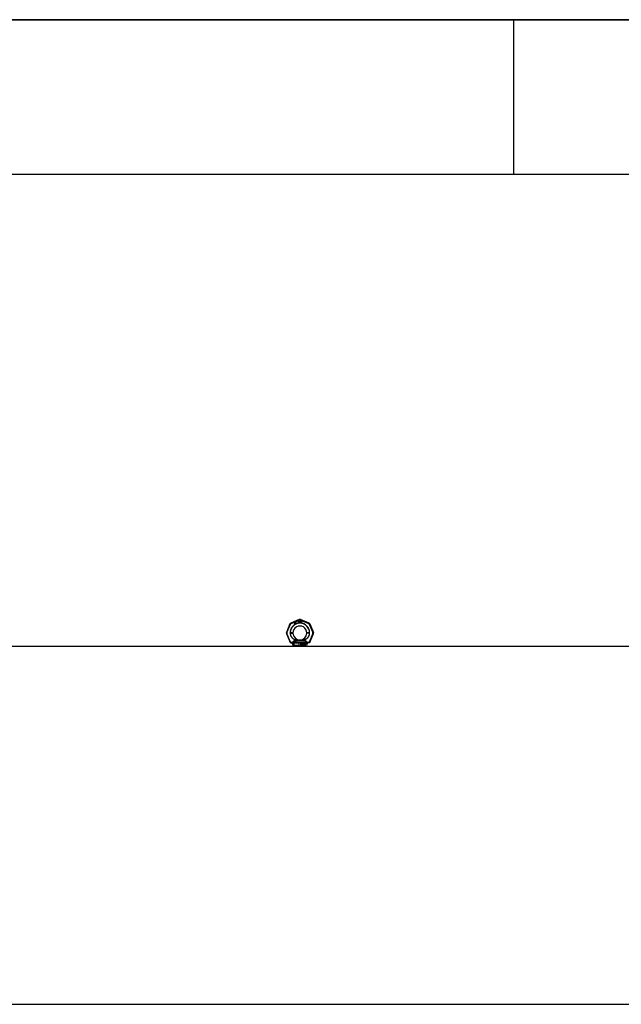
# Model space of a CAD drawing. Header units: millimetres. Extents: x 0 to 297, y 0 to 210.
# Tile 24 of 38: x 117 to 155, y 146 to 210. Entities that reach past the tile are written whole.
import ezdxf

# ---------------------------------------------------------------- set-up
doc = ezdxf.new("R2010")
doc.units = ezdxf.units.MM
doc.header["$LTSCALE"] = 16.335
doc.layers.get('0').update_dxf_attribs({"linetype": 'CONTINUOUS'})
doc.layers.add('001-M31079-X02', color=7, linetype='CONTINUOUS')

# ---------------------------------------------------------------- blocks, each defined once
blk = doc.blocks.new('MARGEA4_BL0', base_point=(148.514, 105.014))
at = {"color": 7, "linetype": 'Continuous'}
for p, q in [((297.014, 210.014), (0.014, 210.014)), ((148.514, 210.014), (148.514, 200.014)), ((287.014, 200.014), (10.014, 200.014))]:
    blk.add_line(p, q, dxfattribs=at)

msp = doc.modelspace()

# ---------------------------------------------------------------- linework, layer by layer
at = {"color": 7, "linetype": 'Continuous'}
for p, q in [((0, 210), (297, 210)), ((59.13, 169.512), (197.815, 169.512)), ((50.844, 146.372), (197.815, 146.372))]:
    msp.add_line(p, q, dxfattribs=at)
at = {"layer": '001-M31079-X02', "color": 9, "linetype": 'Continuous'}
for p, q in [((134.682, 171.243), (134.131, 171.015)), ((134.146, 170.98), (134.697, 171.208)), ((134.743, 171.208), (135.294, 170.98)), ((135.31, 171.015), (134.759, 171.243)), ((134.077, 170.961), (133.849, 170.41)), ((133.885, 170.396), (134.114, 170.947)), ((135.327, 170.947), (135.555, 170.396)), ((135.364, 170.961), (135.592, 170.41)), ((133.849, 170.333), (134.083, 169.768)), ((134.119, 169.785), (133.885, 170.35)), ((134.09, 170.371), (134.09, 170.375)), ((135.555, 170.35), (135.321, 169.785)), ((135.35, 170.378), (135.35, 170.373)), ((135.358, 169.768), (135.592, 170.333)), ((134.119, 169.785), (134.119, 169.744)), ((134.133, 169.785), (134.119, 169.785)), ((134.133, 169.744), (134.119, 169.744)), ((134.133, 169.785), (134.133, 169.744)), ((134.272, 169.624), (134.22, 169.624)), ((134.264, 169.742), (134.264, 169.729)), ((135.15, 169.743), (134.29, 169.743)), ((134.398, 169.842), (134.395, 169.87)), ((134.398, 169.842), (134.395, 169.87)), ((135.042, 169.842), (134.398, 169.842)), ((134.59, 169.89), (134.592, 169.862)), ((134.59, 169.89), (134.592, 169.862)), ((134.849, 169.862), (134.851, 169.89)), ((134.851, 169.89), (134.849, 169.862)), ((135.046, 169.87), (135.042, 169.842)), ((135.042, 169.842), (135.046, 169.87)), ((135.22, 169.624), (135.168, 169.624)), ((135.176, 169.729), (135.176, 169.742)), ((135.308, 169.785), (135.308, 169.744)), ((135.321, 169.785), (135.308, 169.785)), ((135.321, 169.744), (135.308, 169.744)), ((135.321, 169.785), (135.321, 169.744))]:
    msp.add_line(p, q, dxfattribs=at)
at = {"layer": '001-M31079-X02', "color": 7, "linetype": 'Continuous'}
for p, q in [((134.377, 171.041), (134.371, 170.971)), ((134.371, 170.971), (134.377, 170.96)), ((134.385, 171.046), (134.377, 171.041)), ((134.377, 170.96), (134.412, 170.98)), ((134.381, 170.977), (134.385, 171.026)), ((134.405, 170.991), (134.381, 170.977)), ((134.414, 170.996), (134.385, 171.046)), ((134.385, 171.026), (134.405, 170.991)), ((134.412, 170.98), (134.426, 170.956)), ((134.429, 171.005), (134.414, 170.996)), ((134.435, 170.994), (134.42, 170.985)), ((134.435, 170.96), (134.42, 170.985)), ((134.426, 170.956), (134.435, 170.956)), ((134.439, 171.04), (134.427, 171.034)), ((134.427, 171.034), (134.432, 171.026)), ((134.435, 170.994), (134.429, 171.005)), ((134.43, 171.055), (134.438, 171.059)), ((134.43, 171.055), (134.439, 171.04)), ((134.443, 171.033), (134.432, 171.026)), ((134.446, 171.044), (134.438, 171.059)), ((134.443, 171.033), (134.464, 170.996)), ((134.462, 171.054), (134.446, 171.044)), ((134.45, 171.037), (134.466, 171.046)), ((134.469, 171.004), (134.45, 171.037)), ((134.462, 171.054), (134.466, 171.046)), ((134.464, 170.996), (134.472, 170.99)), ((134.469, 171.004), (134.474, 170.999)), ((134.472, 170.99), (134.478, 170.989)), ((134.481, 170.998), (134.474, 170.999)), ((134.478, 170.989), (134.483, 170.99)), ((134.489, 171), (134.481, 170.998)), ((134.493, 170.993), (134.483, 170.99)), ((134.489, 171), (134.493, 170.993)), ((134.611, 171.138), (134.611, 171.038)), ((134.611, 171.138), (134.651, 171.138)), ((134.621, 171.038), (134.611, 171.038)), ((134.621, 171.082), (134.621, 171.038)), ((134.649, 171.082), (134.621, 171.082)), ((134.649, 171.082), (134.663, 171.038)), ((134.659, 171.135), (134.651, 171.138)), ((134.659, 171.135), (134.666, 171.129)), ((134.666, 171.091), (134.659, 171.086)), ((134.674, 171.038), (134.659, 171.086)), ((134.674, 171.038), (134.663, 171.038)), ((134.666, 171.129), (134.671, 171.121)), ((134.671, 171.099), (134.666, 171.091)), ((134.671, 171.121), (134.673, 171.114)), ((134.673, 171.106), (134.671, 171.099)), ((134.673, 171.114), (134.673, 171.106)), ((134.688, 171.138), (134.688, 171.072)), ((134.688, 171.138), (134.698, 171.138)), ((134.688, 171.072), (134.689, 171.061)), ((134.689, 171.061), (134.693, 171.052)), ((134.693, 171.052), (134.699, 171.044)), ((134.698, 171.138), (134.698, 171.072)), ((134.698, 171.072), (134.699, 171.063)), ((134.699, 171.063), (134.703, 171.057)), ((134.706, 171.04), (134.699, 171.044)), ((134.703, 171.057), (134.708, 171.052)), ((134.714, 171.038), (134.706, 171.04)), ((134.714, 171.05), (134.708, 171.052)), ((134.714, 171.05), (134.721, 171.05)), ((134.721, 171.038), (134.714, 171.038)), ((134.728, 171.052), (134.721, 171.05)), ((134.729, 171.04), (134.721, 171.038)), ((134.733, 171.057), (134.728, 171.052)), ((134.736, 171.044), (134.729, 171.04)), ((134.736, 171.063), (134.733, 171.057)), ((134.738, 171.072), (134.736, 171.063)), ((134.743, 171.052), (134.736, 171.044)), ((134.738, 171.138), (134.738, 171.072)), ((134.738, 171.138), (134.748, 171.138)), ((134.746, 171.061), (134.743, 171.052)), ((134.746, 171.061), (134.748, 171.072)), ((134.748, 171.138), (134.748, 171.072)), ((134.761, 171.138), (134.761, 171.038)), ((134.761, 171.138), (134.801, 171.138)), ((134.801, 171.038), (134.761, 171.038)), ((134.809, 171.135), (134.801, 171.138)), ((134.809, 171.04), (134.801, 171.038)), ((134.816, 171.131), (134.809, 171.135)), ((134.816, 171.044), (134.809, 171.04)), ((134.816, 171.131), (134.823, 171.123)), ((134.823, 171.052), (134.816, 171.044)), ((134.823, 171.123), (134.826, 171.114)), ((134.826, 171.061), (134.823, 171.052)), ((134.828, 171.104), (134.826, 171.114)), ((134.826, 171.061), (134.828, 171.072)), ((134.828, 171.104), (134.828, 171.072)), ((134.09, 170.378), (134.09, 170.371)), ((134.09, 170.378), (134.09, 170.373)), ((135.35, 170.371), (135.35, 170.378)), ((135.35, 170.371), (135.35, 170.375)), ((134.264, 169.742), (134.264, 169.729)), ((135.176, 169.742), (135.176, 169.729))]:
    msp.add_line(p, q, dxfattribs=at)
at = {"layer": '001-M31079-X02', "color": 6, "linetype": 'Continuous'}
for p, q in [((134.621, 171.095), (134.621, 171.127)), ((134.653, 171.127), (134.621, 171.127)), ((134.653, 171.095), (134.621, 171.095)), ((134.653, 171.127), (134.658, 171.125)), ((134.658, 171.097), (134.653, 171.095)), ((134.658, 171.125), (134.661, 171.121)), ((134.661, 171.101), (134.658, 171.097)), ((134.661, 171.121), (134.663, 171.114)), ((134.663, 171.108), (134.661, 171.101)), ((134.663, 171.114), (134.663, 171.108)), ((134.771, 171.05), (134.771, 171.125)), ((134.801, 171.125), (134.771, 171.125)), ((134.801, 171.05), (134.771, 171.05)), ((134.801, 171.125), (134.808, 171.123)), ((134.808, 171.052), (134.801, 171.05)), ((134.808, 171.123), (134.813, 171.118)), ((134.813, 171.057), (134.808, 171.052)), ((134.813, 171.118), (134.816, 171.112)), ((134.816, 171.063), (134.813, 171.057)), ((134.816, 171.112), (134.818, 171.104)), ((134.818, 171.072), (134.816, 171.063)), ((134.818, 171.104), (134.818, 171.072)), ((135.22, 169.512), (134.22, 169.512)), ((134.29, 169.743), (134.29, 169.73)), ((134.335, 169.712), (134.335, 169.562)), ((134.68, 169.712), (134.335, 169.712)), ((134.68, 169.562), (134.335, 169.562)), ((134.68, 169.562), (134.68, 169.712)), ((134.76, 169.712), (134.76, 169.562)), ((135.106, 169.712), (134.76, 169.712)), ((135.106, 169.562), (134.76, 169.562)), ((134.796, 169.602), (134.796, 169.672)), ((134.796, 169.672), (134.823, 169.672)), ((134.804, 169.602), (134.796, 169.602)), ((134.798, 169.602), (134.798, 169.672)), ((134.802, 169.665), (134.802, 169.642)), ((134.824, 169.665), (134.802, 169.665)), ((134.802, 169.642), (134.824, 169.642)), ((134.802, 169.634), (134.802, 169.602)), ((134.822, 169.634), (134.802, 169.634)), ((134.804, 169.642), (134.804, 169.665)), ((134.804, 169.634), (134.804, 169.602)), ((134.819, 169.634), (134.828, 169.602)), ((134.826, 169.671), (134.82, 169.672)), ((134.822, 169.665), (134.825, 169.663)), ((134.825, 169.644), (134.822, 169.642)), ((134.822, 169.634), (134.83, 169.602)), ((134.828, 169.671), (134.823, 169.672)), ((134.824, 169.665), (134.827, 169.663)), ((134.827, 169.644), (134.824, 169.642)), ((134.827, 169.663), (134.825, 169.663)), ((134.825, 169.663), (134.827, 169.66)), ((134.827, 169.647), (134.825, 169.644)), ((134.827, 169.644), (134.825, 169.644)), ((134.828, 169.671), (134.826, 169.671)), ((134.83, 169.666), (134.826, 169.671)), ((134.826, 169.637), (134.83, 169.639)), ((134.828, 169.637), (134.826, 169.637)), ((134.835, 169.602), (134.826, 169.637)), ((134.827, 169.663), (134.829, 169.66)), ((134.829, 169.66), (134.827, 169.66)), ((134.827, 169.66), (134.828, 169.656)), ((134.828, 169.651), (134.827, 169.647)), ((134.829, 169.647), (134.827, 169.644)), ((134.829, 169.647), (134.827, 169.647)), ((134.832, 169.666), (134.828, 169.671)), ((134.828, 169.651), (134.828, 169.656)), ((134.83, 169.656), (134.828, 169.656)), ((134.83, 169.651), (134.828, 169.651)), ((134.828, 169.637), (134.832, 169.639)), ((134.837, 169.602), (134.828, 169.637)), ((134.837, 169.602), (134.828, 169.602)), ((134.829, 169.66), (134.83, 169.656)), ((134.83, 169.651), (134.829, 169.647)), ((134.832, 169.666), (134.83, 169.666)), ((134.833, 169.66), (134.83, 169.666)), ((134.83, 169.656), (134.83, 169.651)), ((134.83, 169.639), (134.833, 169.645)), ((134.832, 169.639), (134.83, 169.639)), ((134.835, 169.66), (134.832, 169.666)), ((134.832, 169.639), (134.835, 169.645)), ((134.835, 169.66), (134.833, 169.66)), ((134.834, 169.656), (134.833, 169.66)), ((134.833, 169.645), (134.834, 169.65)), ((134.835, 169.645), (134.833, 169.645)), ((134.834, 169.656), (134.834, 169.65)), ((134.836, 169.656), (134.834, 169.656)), ((134.836, 169.65), (134.834, 169.65)), ((134.836, 169.656), (134.835, 169.66)), ((134.835, 169.645), (134.836, 169.65)), ((134.836, 169.656), (134.836, 169.65)), ((134.852, 169.622), (134.843, 169.622)), ((134.843, 169.622), (134.844, 169.616)), ((134.847, 169.616), (134.844, 169.616)), ((134.844, 169.616), (134.847, 169.608)), ((134.847, 169.662), (134.846, 169.656)), ((134.846, 169.65), (134.846, 169.656)), ((134.849, 169.656), (134.846, 169.656)), ((134.849, 169.65), (134.846, 169.65)), ((134.846, 169.65), (134.847, 169.644)), ((134.846, 169.622), (134.847, 169.616)), ((134.852, 169.668), (134.847, 169.662)), ((134.85, 169.662), (134.847, 169.662)), ((134.85, 169.644), (134.847, 169.644)), ((134.847, 169.644), (134.852, 169.638)), ((134.847, 169.616), (134.85, 169.608)), ((134.85, 169.608), (134.847, 169.608)), ((134.847, 169.608), (134.853, 169.604)), ((134.85, 169.662), (134.849, 169.656)), ((134.849, 169.656), (134.849, 169.65)), ((134.849, 169.65), (134.85, 169.644)), ((134.85, 169.617), (134.849, 169.622)), ((134.854, 169.668), (134.85, 169.662)), ((134.85, 169.644), (134.854, 169.638)), ((134.853, 169.617), (134.85, 169.617)), ((134.854, 169.613), (134.85, 169.617)), ((134.85, 169.608), (134.855, 169.604)), ((134.856, 169.671), (134.852, 169.668)), ((134.854, 169.668), (134.852, 169.668)), ((134.854, 169.638), (134.852, 169.638)), ((134.852, 169.638), (134.856, 169.635)), ((134.853, 169.617), (134.852, 169.622)), ((134.853, 169.654), (134.854, 169.659)), ((134.853, 169.654), (134.853, 169.651)), ((134.855, 169.654), (134.853, 169.654)), ((134.855, 169.651), (134.853, 169.651)), ((134.854, 169.647), (134.853, 169.651)), ((134.856, 169.613), (134.853, 169.617)), ((134.855, 169.604), (134.853, 169.604)), ((134.853, 169.604), (134.858, 169.602)), ((134.858, 169.671), (134.854, 169.668)), ((134.854, 169.659), (134.857, 169.662)), ((134.856, 169.659), (134.854, 169.659)), ((134.856, 169.647), (134.854, 169.647)), ((134.857, 169.644), (134.854, 169.647)), ((134.854, 169.638), (134.858, 169.635)), ((134.856, 169.613), (134.854, 169.613)), ((134.858, 169.611), (134.854, 169.613)), ((134.855, 169.654), (134.856, 169.659)), ((134.855, 169.651), (134.855, 169.654)), ((134.856, 169.647), (134.855, 169.651)), ((134.855, 169.604), (134.86, 169.602)), ((134.86, 169.672), (134.856, 169.671)), ((134.858, 169.671), (134.856, 169.671)), ((134.856, 169.659), (134.859, 169.662)), ((134.859, 169.644), (134.856, 169.647)), ((134.858, 169.635), (134.856, 169.635)), ((134.856, 169.635), (134.86, 169.634)), ((134.86, 169.611), (134.856, 169.613)), ((134.857, 169.662), (134.86, 169.663)), ((134.859, 169.662), (134.857, 169.662)), ((134.859, 169.644), (134.857, 169.644)), ((134.86, 169.642), (134.857, 169.644)), ((134.862, 169.672), (134.858, 169.671)), ((134.858, 169.635), (134.862, 169.634)), ((134.868, 169.611), (134.858, 169.611)), ((134.868, 169.602), (134.858, 169.602)), ((134.859, 169.662), (134.862, 169.663)), ((134.862, 169.642), (134.859, 169.644)), ((134.867, 169.672), (134.86, 169.672)), ((134.868, 169.663), (134.86, 169.663)), ((134.868, 169.642), (134.86, 169.642)), ((134.868, 169.634), (134.86, 169.634)), ((134.87, 169.671), (134.865, 169.672)), ((134.866, 169.663), (134.869, 169.662)), ((134.871, 169.641), (134.866, 169.642)), ((134.866, 169.634), (134.87, 169.632)), ((134.87, 169.613), (134.866, 169.611)), ((134.866, 169.602), (134.871, 169.604)), ((134.872, 169.671), (134.867, 169.672)), ((134.868, 169.663), (134.871, 169.662)), ((134.873, 169.641), (134.868, 169.642)), ((134.868, 169.634), (134.872, 169.632)), ((134.872, 169.613), (134.868, 169.611)), ((134.868, 169.602), (134.873, 169.604)), ((134.871, 169.662), (134.869, 169.662)), ((134.869, 169.662), (134.871, 169.659)), ((134.872, 169.671), (134.87, 169.671)), ((134.874, 169.666), (134.87, 169.671)), ((134.872, 169.632), (134.87, 169.632)), ((134.87, 169.632), (134.873, 169.629)), ((134.873, 169.616), (134.87, 169.613)), ((134.872, 169.613), (134.87, 169.613)), ((134.871, 169.662), (134.873, 169.659)), ((134.873, 169.659), (134.871, 169.659)), ((134.871, 169.659), (134.872, 169.656)), ((134.873, 169.641), (134.871, 169.641)), ((134.875, 169.638), (134.871, 169.641)), ((134.871, 169.604), (134.875, 169.607)), ((134.873, 169.604), (134.871, 169.604)), ((134.877, 169.666), (134.872, 169.671)), ((134.872, 169.656), (134.881, 169.656)), ((134.872, 169.632), (134.876, 169.629)), ((134.876, 169.616), (134.872, 169.613)), ((134.873, 169.659), (134.875, 169.656)), ((134.878, 169.638), (134.873, 169.641)), ((134.876, 169.629), (134.873, 169.629)), ((134.873, 169.629), (134.875, 169.625)), ((134.875, 169.62), (134.873, 169.616)), ((134.876, 169.616), (134.873, 169.616)), ((134.873, 169.604), (134.878, 169.607)), ((134.877, 169.666), (134.874, 169.666)), ((134.877, 169.66), (134.874, 169.666)), ((134.878, 169.638), (134.875, 169.638)), ((134.879, 169.632), (134.875, 169.638)), ((134.875, 169.62), (134.875, 169.625)), ((134.878, 169.625), (134.875, 169.625)), ((134.878, 169.62), (134.875, 169.62)), ((134.875, 169.607), (134.879, 169.613)), ((134.878, 169.607), (134.875, 169.607)), ((134.876, 169.629), (134.878, 169.625)), ((134.878, 169.62), (134.876, 169.616)), ((134.88, 169.66), (134.877, 169.666)), ((134.88, 169.66), (134.877, 169.66)), ((134.878, 169.656), (134.877, 169.66)), ((134.882, 169.632), (134.878, 169.638)), ((134.878, 169.625), (134.878, 169.62)), ((134.878, 169.607), (134.882, 169.613)), ((134.882, 169.632), (134.879, 169.632)), ((134.882, 169.626), (134.879, 169.632)), ((134.879, 169.613), (134.882, 169.619)), ((134.882, 169.613), (134.879, 169.613)), ((134.881, 169.656), (134.88, 169.66)), ((134.884, 169.626), (134.882, 169.632)), ((134.882, 169.626), (134.882, 169.619)), ((134.884, 169.626), (134.882, 169.626)), ((134.882, 169.613), (134.884, 169.619)), ((134.884, 169.619), (134.882, 169.619)), ((134.884, 169.619), (134.884, 169.626)), ((134.939, 169.602), (134.939, 169.672)), ((134.951, 169.672), (134.939, 169.672)), ((134.948, 169.602), (134.939, 169.602)), ((134.942, 169.672), (134.942, 169.602)), ((134.946, 169.657), (134.946, 169.602)), ((134.948, 169.657), (134.946, 169.657)), ((134.946, 169.657), (134.96, 169.602)), ((134.948, 169.602), (134.948, 169.657)), ((134.948, 169.657), (134.962, 169.602)), ((134.964, 169.61), (134.949, 169.672)), ((134.967, 169.61), (134.951, 169.672)), ((134.971, 169.602), (134.96, 169.602)), ((134.98, 169.672), (134.964, 169.61)), ((134.967, 169.61), (134.964, 169.61)), ((134.982, 169.672), (134.967, 169.61)), ((134.968, 169.602), (134.983, 169.657)), ((134.971, 169.602), (134.985, 169.657)), ((134.991, 169.672), (134.98, 169.672)), ((134.983, 169.602), (134.983, 169.657)), ((134.985, 169.657), (134.983, 169.657)), ((134.991, 169.602), (134.983, 169.602)), ((134.985, 169.657), (134.985, 169.602)), ((134.989, 169.672), (134.989, 169.602)), ((134.991, 169.602), (134.991, 169.672)), ((135.005, 169.619), (134.997, 169.619)), ((134.997, 169.619), (134.998, 169.614)), ((135, 169.662), (134.998, 169.656)), ((135.006, 169.656), (134.998, 169.656)), ((135.001, 169.614), (134.998, 169.614)), ((134.998, 169.614), (135.001, 169.61)), ((135.004, 169.668), (135, 169.662)), ((135.002, 169.662), (135, 169.662)), ((135, 169.619), (135.001, 169.614)), ((135.002, 169.662), (135.001, 169.656)), ((135.001, 169.614), (135.003, 169.61)), ((135.003, 169.61), (135.001, 169.61)), ((135.001, 169.61), (135.004, 169.607)), ((135.006, 169.668), (135.002, 169.662)), ((135.004, 169.616), (135.003, 169.619)), ((135.003, 169.61), (135.006, 169.607)), ((135.008, 169.671), (135.004, 169.668)), ((135.006, 169.668), (135.004, 169.668)), ((135.004, 169.656), (135.006, 169.66)), ((135.006, 169.616), (135.004, 169.616)), ((135.006, 169.613), (135.004, 169.616)), ((135.006, 169.607), (135.004, 169.607)), ((135.004, 169.607), (135.008, 169.604)), ((135.006, 169.616), (135.005, 169.619)), ((135.01, 169.671), (135.006, 169.668)), ((135.006, 169.66), (135.009, 169.663)), ((135.006, 169.656), (135.008, 169.66)), ((135.008, 169.66), (135.006, 169.66)), ((135.008, 169.613), (135.006, 169.616)), ((135.008, 169.613), (135.006, 169.613)), ((135.008, 169.611), (135.006, 169.613)), ((135.006, 169.607), (135.01, 169.604)), ((135.015, 169.672), (135.008, 169.671)), ((135.01, 169.671), (135.008, 169.671)), ((135.008, 169.66), (135.011, 169.663)), ((135.01, 169.611), (135.008, 169.613)), ((135.01, 169.611), (135.008, 169.611)), ((135.013, 169.61), (135.008, 169.611)), ((135.01, 169.604), (135.008, 169.604)), ((135.008, 169.604), (135.012, 169.602)), ((135.009, 169.663), (135.014, 169.665)), ((135.011, 169.663), (135.009, 169.663)), ((135.017, 169.672), (135.01, 169.671)), ((135.015, 169.61), (135.01, 169.611)), ((135.01, 169.604), (135.014, 169.602)), ((135.011, 169.663), (135.016, 169.665)), ((135.023, 169.602), (135.012, 169.602)), ((135.021, 169.61), (135.013, 169.61)), ((135.02, 169.665), (135.014, 169.665)), ((135.014, 169.635), (135.014, 169.641)), ((135.02, 169.641), (135.014, 169.641)), ((135.02, 169.635), (135.014, 169.635)), ((135.019, 169.672), (135.015, 169.672)), ((135.016, 169.641), (135.016, 169.635)), ((135.024, 169.671), (135.017, 169.672)), ((135.018, 169.665), (135.023, 169.663)), ((135.024, 169.644), (135.018, 169.641)), ((135.018, 169.635), (135.024, 169.634)), ((135.027, 169.671), (135.019, 169.672)), ((135.024, 169.611), (135.019, 169.61)), ((135.02, 169.665), (135.026, 169.663)), ((135.027, 169.644), (135.02, 169.641)), ((135.02, 169.635), (135.027, 169.634)), ((135.02, 169.602), (135.024, 169.604)), ((135.027, 169.611), (135.021, 169.61)), ((135.026, 169.663), (135.023, 169.663)), ((135.023, 169.663), (135.026, 169.66)), ((135.023, 169.602), (135.027, 169.604)), ((135.027, 169.671), (135.024, 169.671)), ((135.028, 169.668), (135.024, 169.671)), ((135.026, 169.647), (135.024, 169.644)), ((135.027, 169.644), (135.024, 169.644)), ((135.027, 169.634), (135.024, 169.634)), ((135.024, 169.634), (135.027, 169.631)), ((135.026, 169.613), (135.024, 169.611)), ((135.027, 169.611), (135.024, 169.611)), ((135.024, 169.604), (135.028, 169.607)), ((135.027, 169.604), (135.024, 169.604)), ((135.026, 169.663), (135.029, 169.66)), ((135.029, 169.66), (135.026, 169.66)), ((135.026, 169.66), (135.028, 169.656)), ((135.028, 169.653), (135.026, 169.647)), ((135.029, 169.647), (135.026, 169.647)), ((135.026, 169.638), (135.031, 169.642)), ((135.029, 169.638), (135.026, 169.638)), ((135.032, 169.635), (135.026, 169.638)), ((135.028, 169.616), (135.026, 169.613)), ((135.029, 169.613), (135.026, 169.613)), ((135.031, 169.668), (135.027, 169.671)), ((135.029, 169.647), (135.027, 169.644)), ((135.027, 169.634), (135.03, 169.631)), ((135.03, 169.631), (135.027, 169.631)), ((135.027, 169.631), (135.03, 169.625)), ((135.029, 169.613), (135.027, 169.611)), ((135.027, 169.604), (135.031, 169.607)), ((135.031, 169.668), (135.028, 169.668)), ((135.033, 169.662), (135.028, 169.668)), ((135.028, 169.653), (135.028, 169.656)), ((135.031, 169.656), (135.028, 169.656)), ((135.031, 169.653), (135.028, 169.653)), ((135.03, 169.619), (135.028, 169.616)), ((135.031, 169.616), (135.028, 169.616)), ((135.028, 169.607), (135.032, 169.61)), ((135.031, 169.607), (135.028, 169.607)), ((135.029, 169.66), (135.031, 169.656)), ((135.031, 169.653), (135.029, 169.647)), ((135.029, 169.638), (135.033, 169.642)), ((135.034, 169.635), (135.029, 169.638)), ((135.031, 169.616), (135.029, 169.613)), ((135.03, 169.631), (135.032, 169.625)), ((135.03, 169.619), (135.03, 169.625)), ((135.032, 169.625), (135.03, 169.625)), ((135.032, 169.619), (135.03, 169.619)), ((135.035, 169.662), (135.031, 169.668)), ((135.031, 169.656), (135.031, 169.653)), ((135.031, 169.642), (135.033, 169.647)), ((135.033, 169.642), (135.031, 169.642)), ((135.032, 169.619), (135.031, 169.616)), ((135.031, 169.607), (135.034, 169.61)), ((135.034, 169.635), (135.032, 169.635)), ((135.034, 169.631), (135.032, 169.635)), ((135.032, 169.625), (135.032, 169.619)), ((135.032, 169.61), (135.034, 169.614)), ((135.034, 169.61), (135.032, 169.61)), ((135.035, 169.662), (135.033, 169.662)), ((135.034, 169.656), (135.033, 169.662)), ((135.033, 169.647), (135.034, 169.653)), ((135.033, 169.642), (135.035, 169.647)), ((135.035, 169.647), (135.033, 169.647)), ((135.034, 169.656), (135.034, 169.653)), ((135.036, 169.656), (135.034, 169.656)), ((135.036, 169.653), (135.034, 169.653)), ((135.036, 169.631), (135.034, 169.635)), ((135.036, 169.631), (135.034, 169.631)), ((135.035, 169.625), (135.034, 169.631)), ((135.034, 169.614), (135.035, 169.619)), ((135.034, 169.61), (135.036, 169.614)), ((135.034, 169.614), (135.036, 169.614)), ((135.036, 169.656), (135.035, 169.662)), ((135.035, 169.647), (135.036, 169.653)), ((135.035, 169.625), (135.035, 169.619)), ((135.037, 169.625), (135.035, 169.625)), ((135.037, 169.619), (135.035, 169.619)), ((135.036, 169.653), (135.036, 169.656)), ((135.037, 169.625), (135.036, 169.631)), ((135.036, 169.614), (135.037, 169.619)), ((135.037, 169.619), (135.037, 169.625)), ((135.044, 169.653), (135.043, 169.642)), ((135.043, 169.632), (135.043, 169.642)), ((135.045, 169.642), (135.043, 169.642)), ((135.045, 169.632), (135.043, 169.632)), ((135.043, 169.632), (135.044, 169.622)), ((135.046, 169.66), (135.044, 169.653)), ((135.046, 169.653), (135.044, 169.653)), ((135.046, 169.622), (135.044, 169.622)), ((135.044, 169.622), (135.046, 169.614)), ((135.046, 169.653), (135.045, 169.642)), ((135.045, 169.642), (135.045, 169.632)), ((135.045, 169.632), (135.046, 169.622)), ((135.049, 169.666), (135.046, 169.66)), ((135.048, 169.66), (135.046, 169.653)), ((135.048, 169.66), (135.046, 169.66)), ((135.046, 169.622), (135.048, 169.614)), ((135.048, 169.614), (135.046, 169.614)), ((135.046, 169.614), (135.049, 169.608)), ((135.051, 169.666), (135.048, 169.66)), ((135.048, 169.642), (135.049, 169.651)), ((135.054, 169.645), (135.048, 169.639)), ((135.048, 169.642), (135.048, 169.639)), ((135.05, 169.642), (135.048, 169.642)), ((135.05, 169.639), (135.048, 169.639)), ((135.048, 169.614), (135.051, 169.608)), ((135.054, 169.671), (135.049, 169.666)), ((135.051, 169.666), (135.049, 169.666)), ((135.049, 169.651), (135.05, 169.656)), ((135.051, 169.651), (135.049, 169.651)), ((135.049, 169.628), (135.05, 169.632)), ((135.049, 169.628), (135.049, 169.623)), ((135.051, 169.628), (135.049, 169.628)), ((135.051, 169.623), (135.049, 169.623)), ((135.05, 169.619), (135.049, 169.623)), ((135.051, 169.608), (135.049, 169.608)), ((135.049, 169.608), (135.054, 169.604)), ((135.05, 169.656), (135.052, 169.66)), ((135.053, 169.656), (135.05, 169.656)), ((135.05, 169.642), (135.051, 169.651)), ((135.057, 169.645), (135.05, 169.639)), ((135.05, 169.639), (135.05, 169.642)), ((135.05, 169.632), (135.052, 169.635)), ((135.053, 169.632), (135.05, 169.632)), ((135.053, 169.619), (135.05, 169.619)), ((135.052, 169.614), (135.05, 169.619)), ((135.057, 169.671), (135.051, 169.666)), ((135.051, 169.651), (135.053, 169.656)), ((135.051, 169.628), (135.053, 169.632)), ((135.051, 169.623), (135.051, 169.628)), ((135.053, 169.619), (135.051, 169.623)), ((135.051, 169.608), (135.057, 169.604)), ((135.052, 169.66), (135.055, 169.663)), ((135.055, 169.66), (135.052, 169.66)), ((135.052, 169.635), (135.055, 169.638)), ((135.055, 169.635), (135.052, 169.635)), ((135.055, 169.614), (135.052, 169.614)), ((135.055, 169.611), (135.052, 169.614)), ((135.053, 169.656), (135.055, 169.66)), ((135.053, 169.632), (135.055, 169.635)), ((135.055, 169.614), (135.053, 169.619)), ((135.06, 169.672), (135.054, 169.671)), ((135.057, 169.671), (135.054, 169.671)), ((135.06, 169.647), (135.054, 169.645)), ((135.057, 169.645), (135.054, 169.645)), ((135.057, 169.604), (135.054, 169.604)), ((135.054, 169.604), (135.06, 169.602)), ((135.055, 169.663), (135.058, 169.665)), ((135.055, 169.66), (135.058, 169.663)), ((135.058, 169.663), (135.055, 169.663)), ((135.055, 169.638), (135.058, 169.639)), ((135.055, 169.635), (135.058, 169.638)), ((135.058, 169.638), (135.055, 169.638)), ((135.058, 169.611), (135.055, 169.614)), ((135.058, 169.611), (135.055, 169.611)), ((135.058, 169.61), (135.055, 169.611)), ((135.062, 169.672), (135.057, 169.671)), ((135.062, 169.647), (135.057, 169.645)), ((135.057, 169.604), (135.062, 169.602)), ((135.058, 169.663), (135.061, 169.665)), ((135.067, 169.665), (135.058, 169.665)), ((135.058, 169.638), (135.061, 169.639)), ((135.068, 169.639), (135.058, 169.639)), ((135.061, 169.61), (135.058, 169.611)), ((135.068, 169.61), (135.058, 169.61)), ((135.066, 169.672), (135.06, 169.672)), ((135.067, 169.647), (135.06, 169.647)), ((135.067, 169.602), (135.06, 169.602)), ((135.069, 169.671), (135.064, 169.672)), ((135.065, 169.665), (135.068, 169.663)), ((135.07, 169.645), (135.065, 169.647)), ((135.065, 169.602), (135.07, 169.604)), ((135.071, 169.671), (135.066, 169.672)), ((135.066, 169.639), (135.069, 169.638)), ((135.069, 169.611), (135.066, 169.61)), ((135.067, 169.665), (135.07, 169.663)), ((135.072, 169.645), (135.067, 169.647)), ((135.067, 169.602), (135.072, 169.604)), ((135.07, 169.663), (135.068, 169.663)), ((135.068, 169.663), (135.071, 169.66)), ((135.068, 169.639), (135.071, 169.638)), ((135.071, 169.611), (135.068, 169.61)), ((135.071, 169.671), (135.069, 169.671)), ((135.074, 169.666), (135.069, 169.671)), ((135.071, 169.638), (135.069, 169.638)), ((135.069, 169.638), (135.072, 169.635)), ((135.072, 169.614), (135.069, 169.611)), ((135.071, 169.611), (135.069, 169.611)), ((135.07, 169.663), (135.073, 169.66)), ((135.072, 169.645), (135.07, 169.645)), ((135.075, 169.641), (135.07, 169.645)), ((135.07, 169.604), (135.075, 169.608)), ((135.072, 169.604), (135.07, 169.604)), ((135.076, 169.666), (135.071, 169.671)), ((135.073, 169.66), (135.071, 169.66)), ((135.071, 169.66), (135.073, 169.656)), ((135.071, 169.638), (135.074, 169.635)), ((135.074, 169.614), (135.071, 169.611)), ((135.077, 169.641), (135.072, 169.645)), ((135.074, 169.635), (135.072, 169.635)), ((135.072, 169.635), (135.074, 169.632)), ((135.074, 169.619), (135.072, 169.614)), ((135.074, 169.614), (135.072, 169.614)), ((135.072, 169.604), (135.077, 169.608)), ((135.073, 169.66), (135.075, 169.656)), ((135.08, 169.656), (135.073, 169.656)), ((135.076, 169.666), (135.074, 169.666)), ((135.077, 169.66), (135.074, 169.666)), ((135.074, 169.635), (135.076, 169.632)), ((135.076, 169.632), (135.074, 169.632)), ((135.074, 169.632), (135.075, 169.628)), ((135.075, 169.623), (135.074, 169.619)), ((135.076, 169.619), (135.074, 169.614)), ((135.076, 169.619), (135.074, 169.619)), ((135.075, 169.641), (135.077, 169.641)), ((135.078, 169.637), (135.075, 169.641)), ((135.075, 169.623), (135.075, 169.628)), ((135.075, 169.628), (135.077, 169.628)), ((135.077, 169.623), (135.075, 169.623)), ((135.075, 169.608), (135.078, 169.614)), ((135.077, 169.608), (135.075, 169.608)), ((135.079, 169.66), (135.076, 169.666)), ((135.076, 169.632), (135.077, 169.628)), ((135.077, 169.623), (135.076, 169.619)), ((135.079, 169.66), (135.077, 169.66)), ((135.078, 169.656), (135.077, 169.66)), ((135.08, 169.637), (135.077, 169.641)), ((135.077, 169.628), (135.077, 169.623)), ((135.077, 169.608), (135.08, 169.614)), ((135.08, 169.637), (135.078, 169.637)), ((135.08, 169.629), (135.078, 169.637)), ((135.078, 169.614), (135.08, 169.622)), ((135.08, 169.614), (135.078, 169.614)), ((135.08, 169.656), (135.079, 169.66)), ((135.083, 169.629), (135.08, 169.637)), ((135.08, 169.629), (135.08, 169.622)), ((135.083, 169.629), (135.08, 169.629)), ((135.08, 169.614), (135.083, 169.622)), ((135.083, 169.622), (135.08, 169.622)), ((135.083, 169.622), (135.083, 169.629)), ((135.106, 169.562), (135.106, 169.712)), ((135.15, 169.743), (135.15, 169.73))]:
    msp.add_line(p, q, dxfattribs=at)
at = {"layer": '001-M31079-X02', "color": 9, "linetype": 'Continuous'}
for centre, radius, start, end in [((134.72, 171.151), 0.1, 67.5, 112.5), ((134.72, 171.152), 0.06, 67.50271, 112.49729), ((134.169, 170.923), 0.1, 112.5, 157.5), ((134.169, 170.924), 0.06, 112.50271, 157.49729), ((135.271, 170.924), 0.06, 22.50268, 67.49732), ((135.271, 170.923), 0.1, 22.5, 67.5), ((133.941, 170.372), 0.1, 157.5, 202.5), ((133.941, 170.373), 0.06, 157.50268, 202.49732), ((134.72, 170.372), 0.45, 180.6298, 359.3702), ((135.5, 170.373), 0.06, 337.50268, 22.49732), ((135.5, 170.372), 0.1, 337.5, 22.5), ((134.119, 169.784), 0.04, 202.5, 270), ((134.72, 225.015), 55.125, 269.86427, 270.13573), ((135.321, 169.784), 0.04, 270, 337.5)]:
    msp.add_arc(centre, radius, start, end, dxfattribs=at)
at = {"layer": '001-M31079-X02', "color": 7, "linetype": 'Continuous'}
msp.add_arc((134.72, 170.378), 0.63, 0, 179.99999, dxfattribs=at)
at = {"layer": '001-M31079-X02', "color": 6, "linetype": 'Continuous'}
msp.add_arc((134.72, 170.372), 0.45, 359.3702, 180.6298, dxfattribs=at)
at = {"layer": '001-M31079-X02', "color": 9, "linetype": 'Continuous'}
for points, knots in [([(134.682, 171.243), (134.684, 171.244), (134.684, 171.238), (134.686, 171.235), (134.688, 171.231), (134.69, 171.226), (134.692, 171.22), (134.695, 171.214), (134.696, 171.21), (134.697, 171.208)], [0, 0, 0, 0, 0.133122, 0.23253, 0.355273, 0.497769, 0.655854, 0.824911, 1, 1, 1, 1]), ([(134.743, 171.208), (134.744, 171.21), (134.746, 171.214), (134.748, 171.22), (134.751, 171.226), (134.753, 171.231), (134.755, 171.235), (134.757, 171.238), (134.757, 171.244), (134.759, 171.243)], [0, 0, 0, 0, 0.175081, 0.344139, 0.502226, 0.644723, 0.767468, 0.866876, 1, 1, 1, 1]), ([(134.077, 170.961), (134.077, 170.963), (134.082, 170.959), (134.086, 170.958), (134.09, 170.956), (134.096, 170.954), (134.101, 170.952), (134.107, 170.95), (134.112, 170.948), (134.114, 170.947)], [0, 0, 0, 0, 0.134296, 0.234027, 0.357, 0.499553, 0.657434, 0.825927, 1, 1, 1, 1]), ([(135.35, 170.378), (135.35, 170.397), (135.349, 170.434), (135.341, 170.49), (135.328, 170.546), (135.311, 170.599), (135.289, 170.651), (135.262, 170.701), (135.231, 170.749), (135.195, 170.793), (135.156, 170.834), (135.113, 170.871), (135.068, 170.904), (135.019, 170.933), (134.968, 170.958), (134.915, 170.978), (134.861, 170.993), (134.805, 171.003), (134.749, 171.008), (134.692, 171.008), (134.636, 171.003), (134.58, 170.993), (134.525, 170.978), (134.472, 170.958), (134.421, 170.933), (134.373, 170.904), (134.327, 170.871), (134.284, 170.834), (134.245, 170.793), (134.21, 170.749), (134.179, 170.701), (134.152, 170.651), (134.13, 170.599), (134.112, 170.546), (134.1, 170.49), (134.092, 170.434), (134.09, 170.397), (134.09, 170.378)], [0, 0, 0, 0, 0.028575, 0.057156, 0.085737, 0.114317, 0.142895, 0.171472, 0.200048, 0.228622, 0.257194, 0.285764, 0.314333, 0.342901, 0.371466, 0.400031, 0.428594, 0.457157, 0.485719, 0.514281, 0.542844, 0.571406, 0.59997, 0.628534, 0.6571, 0.685667, 0.714236, 0.742807, 0.771379, 0.799953, 0.828529, 0.857106, 0.885684, 0.914264, 0.942844, 0.971426, 1, 1, 1, 1]), ([(134.146, 170.98), (134.145, 170.982), (134.144, 170.986), (134.141, 170.992), (134.139, 170.997), (134.137, 171.002), (134.135, 171.007), (134.133, 171.01), (134.133, 171.016), (134.131, 171.015)], [0, 0, 0, 0, 0.175082, 0.34414, 0.502227, 0.644724, 0.767468, 0.866877, 1, 1, 1, 1]), ([(135.31, 171.015), (135.308, 171.016), (135.308, 171.01), (135.306, 171.007), (135.304, 171.002), (135.302, 170.997), (135.299, 170.992), (135.297, 170.986), (135.295, 170.982), (135.294, 170.98)], [0, 0, 0, 0, 0.133122, 0.232529, 0.355273, 0.497768, 0.655853, 0.82491, 1, 1, 1, 1]), ([(135.364, 170.961), (135.363, 170.963), (135.359, 170.959), (135.355, 170.958), (135.35, 170.957), (135.345, 170.955), (135.339, 170.952), (135.333, 170.95), (135.329, 170.948), (135.327, 170.947)], [0, 0, 0, 0, 0.129377, 0.225347, 0.345213, 0.487679, 0.64695, 0.821765, 1, 1, 1, 1]), ([(133.885, 170.35), (133.883, 170.349), (133.879, 170.347), (133.873, 170.345), (133.867, 170.342), (133.862, 170.34), (133.857, 170.338), (133.854, 170.336), (133.848, 170.335), (133.849, 170.333)], [0, 0, 0, 0, 0.172845, 0.340742, 0.498514, 0.641297, 0.764691, 0.864901, 1, 1, 1, 1]), ([(133.885, 170.396), (133.883, 170.397), (133.879, 170.399), (133.873, 170.401), (133.867, 170.403), (133.862, 170.405), (133.858, 170.407), (133.854, 170.408), (133.849, 170.412), (133.849, 170.41)], [0, 0, 0, 0, 0.174066, 0.34256, 0.500442, 0.642997, 0.765971, 0.865703, 1, 1, 1, 1]), ([(134.27, 170.372), (134.27, 170.374), (134.264, 170.373), (134.258, 170.374), (134.249, 170.374), (134.239, 170.375), (134.226, 170.376), (134.211, 170.376), (134.194, 170.377), (134.176, 170.377), (134.156, 170.377), (134.134, 170.378), (134.112, 170.378), (134.098, 170.378), (134.09, 170.378)], [0, 0, 0, 0, 0.02982, 0.064811, 0.111629, 0.171497, 0.24316, 0.326315, 0.419777, 0.524502, 0.635428, 0.753215, 0.877723, 1, 1, 1, 1]), ([(134.09, 170.378), (134.097, 170.378), (134.112, 170.378), (134.133, 170.378), (134.153, 170.377), (134.172, 170.377), (134.19, 170.377), (134.207, 170.376), (134.223, 170.376), (134.236, 170.375), (134.248, 170.375), (134.257, 170.374), (134.263, 170.373), (134.27, 170.374), (134.27, 170.372)], [0, 0, 0, 0, 0.119326, 0.238323, 0.350682, 0.456135, 0.557526, 0.651234, 0.73688, 0.812698, 0.878047, 0.929721, 0.967962, 1, 1, 1, 1]), ([(134.09, 170.371), (134.091, 170.338), (134.099, 170.273), (134.133, 170.182), (134.184, 170.1), (134.25, 170.03), (134.326, 169.974), (134.41, 169.933), (134.498, 169.904), (134.559, 169.894), (134.59, 169.89)], [0, 0, 0, 0, 0.128514, 0.256351, 0.383132, 0.508688, 0.633005, 0.756182, 0.878418, 1, 1, 1, 1]), ([(134.09, 170.371), (134.101, 170.371), (134.123, 170.371), (134.156, 170.371), (134.187, 170.371), (134.215, 170.371), (134.236, 170.37), (134.249, 170.369), (134.257, 170.369), (134.263, 170.368), (134.267, 170.368), (134.269, 170.368), (134.27, 170.367), (134.27, 170.367)], [0, 0, 0, 0, 0.180599, 0.365648, 0.544134, 0.703923, 0.834152, 0.885712, 0.927562, 0.95952, 0.981825, 0.994942, 1, 1, 1, 1]), ([(134.851, 169.89), (134.881, 169.894), (134.942, 169.904), (135.031, 169.933), (135.115, 169.974), (135.191, 170.03), (135.256, 170.1), (135.308, 170.182), (135.341, 170.273), (135.35, 170.338), (135.35, 170.371)], [0, 0, 0, 0, 0.121582, 0.243818, 0.366995, 0.491312, 0.616868, 0.743649, 0.871486, 1, 1, 1, 1]), ([(135.35, 170.378), (135.343, 170.378), (135.329, 170.378), (135.308, 170.378), (135.287, 170.377), (135.268, 170.377), (135.25, 170.377), (135.233, 170.376), (135.218, 170.376), (135.204, 170.375), (135.193, 170.375), (135.183, 170.374), (135.177, 170.373), (135.17, 170.374), (135.17, 170.372)], [0, 0, 0, 0, 0.119325, 0.238322, 0.350682, 0.456135, 0.557526, 0.651234, 0.736879, 0.812698, 0.878046, 0.929721, 0.967962, 1, 1, 1, 1]), ([(135.17, 170.372), (135.17, 170.374), (135.177, 170.373), (135.182, 170.374), (135.191, 170.374), (135.202, 170.375), (135.214, 170.376), (135.229, 170.376), (135.246, 170.377), (135.265, 170.377), (135.285, 170.377), (135.306, 170.378), (135.328, 170.378), (135.343, 170.378), (135.35, 170.378)], [0, 0, 0, 0, 0.02982, 0.064811, 0.11163, 0.171497, 0.243161, 0.326316, 0.419778, 0.524502, 0.635429, 0.753216, 0.877724, 1, 1, 1, 1]), ([(135.35, 170.371), (135.339, 170.371), (135.317, 170.371), (135.285, 170.371), (135.253, 170.371), (135.225, 170.371), (135.205, 170.37), (135.191, 170.369), (135.184, 170.369), (135.178, 170.368), (135.174, 170.368), (135.172, 170.368), (135.17, 170.367), (135.17, 170.367)], [0, 0, 0, 0, 0.180599, 0.365648, 0.544134, 0.703923, 0.834152, 0.885712, 0.927562, 0.95952, 0.981825, 0.994942, 1, 1, 1, 1]), ([(135.555, 170.396), (135.557, 170.397), (135.561, 170.399), (135.567, 170.401), (135.573, 170.403), (135.578, 170.405), (135.583, 170.407), (135.587, 170.408), (135.591, 170.412), (135.592, 170.41)], [0, 0, 0, 0, 0.174075, 0.34257, 0.50045, 0.643003, 0.765976, 0.865706, 1, 1, 1, 1]), ([(135.555, 170.35), (135.557, 170.349), (135.561, 170.347), (135.568, 170.345), (135.573, 170.342), (135.579, 170.34), (135.583, 170.338), (135.587, 170.336), (135.593, 170.335), (135.592, 170.333)], [0, 0, 0, 0, 0.172835, 0.340733, 0.498506, 0.64129, 0.764686, 0.864898, 1, 1, 1, 1]), ([(134.119, 169.785), (134.117, 169.785), (134.113, 169.783), (134.107, 169.78), (134.101, 169.778), (134.096, 169.775), (134.091, 169.773), (134.088, 169.771), (134.082, 169.771), (134.082, 169.769)], [0, 0, 0, 0, 0.170904, 0.339315, 0.497992, 0.640873, 0.764303, 0.864739, 1, 1, 1, 1]), ([(134.133, 169.785), (134.14, 169.785), (134.154, 169.785), (134.175, 169.781), (134.195, 169.775), (134.215, 169.766), (134.233, 169.756), (134.25, 169.743), (134.26, 169.734), (134.264, 169.729)], [0, 0, 0, 0, 0.142409, 0.286032, 0.430381, 0.574801, 0.718483, 0.860524, 1, 1, 1, 1]), ([(134.133, 169.744), (134.15, 169.744), (134.184, 169.738), (134.221, 169.717), (134.246, 169.693), (134.26, 169.672), (134.269, 169.649), (134.272, 169.632), (134.272, 169.624)], [0, 0, 0, 0, 0.25143, 0.503272, 0.628972, 0.753715, 0.877314, 1, 1, 1, 1]), ([(134.395, 169.87), (134.388, 169.869), (134.374, 169.867), (134.354, 169.861), (134.337, 169.854), (134.321, 169.845), (134.307, 169.835), (134.296, 169.823), (134.286, 169.811), (134.278, 169.798), (134.271, 169.784), (134.267, 169.77), (134.265, 169.756), (134.264, 169.747), (134.264, 169.742)], [0, 0, 0, 0, 0.107248, 0.208031, 0.302685, 0.392012, 0.476842, 0.557967, 0.636039, 0.71167, 0.785547, 0.858189, 0.929779, 1, 1, 1, 1]), ([(134.264, 169.742), (134.267, 169.742), (134.272, 169.742), (134.279, 169.742), (134.285, 169.743), (134.289, 169.743), (134.29, 169.743)], [0, 0, 0, 0, 0.304503, 0.5896, 0.826919, 1, 1, 1, 1]), ([(134.264, 169.729), (134.267, 169.729), (134.272, 169.729), (134.279, 169.729), (134.285, 169.73), (134.289, 169.73), (134.29, 169.73)], [0, 0, 0, 0, 0.292513, 0.575188, 0.818321, 1, 1, 1, 1]), ([(134.29, 169.73), (134.289, 169.73), (134.285, 169.73), (134.279, 169.729), (134.272, 169.729), (134.267, 169.729), (134.264, 169.729)], [0, 0, 0, 0, 0.181684, 0.424818, 0.707491, 1, 1, 1, 1]), ([(134.272, 169.624), (134.273, 169.631), (134.275, 169.646), (134.275, 169.668), (134.273, 169.69), (134.269, 169.71), (134.266, 169.723), (134.264, 169.729)], [0, 0, 0, 0, 0.207564, 0.421591, 0.628947, 0.822617, 1, 1, 1, 1]), ([(134.29, 169.73), (134.29, 169.72), (134.29, 169.701), (134.286, 169.673), (134.28, 169.647), (134.275, 169.632), (134.272, 169.624)], [0, 0, 0, 0, 0.273916, 0.536495, 0.779955, 1, 1, 1, 1]), ([(134.272, 169.624), (134.275, 169.632), (134.28, 169.647), (134.286, 169.673), (134.29, 169.701), (134.29, 169.72), (134.29, 169.73)], [0, 0, 0, 0, 0.220045, 0.463505, 0.726083, 1, 1, 1, 1]), ([(134.398, 169.842), (134.384, 169.84), (134.364, 169.836), (134.339, 169.824), (134.322, 169.812), (134.308, 169.798), (134.298, 169.781), (134.291, 169.763), (134.29, 169.749), (134.29, 169.743)], [0, 0, 0, 0, 0.258475, 0.385509, 0.510919, 0.63479, 0.757331, 0.878888, 1, 1, 1, 1]), ([(134.59, 169.89), (134.569, 169.889), (134.527, 169.885), (134.462, 169.878), (134.418, 169.873), (134.395, 169.87)], [0, 0, 0, 0, 0.313983, 0.64732, 1, 1, 1, 1]), ([(134.398, 169.842), (134.43, 169.846), (134.495, 169.853), (134.559, 169.859), (134.592, 169.862)], [0, 0, 0, 0, 0.500713, 1, 1, 1, 1]), ([(134.851, 169.89), (134.821, 169.89), (134.764, 169.89), (134.677, 169.89), (134.619, 169.89), (134.59, 169.89)], [0, 0, 0, 0, 0.341255, 0.65875, 1, 1, 1, 1]), ([(134.849, 169.862), (134.827, 169.863), (134.785, 169.866), (134.72, 169.867), (134.656, 169.866), (134.613, 169.863), (134.592, 169.862)], [0, 0, 0, 0, 0.250568, 0.5, 0.749432, 1, 1, 1, 1]), ([(135.042, 169.842), (135.01, 169.846), (134.946, 169.853), (134.881, 169.859), (134.849, 169.862)], [0, 0, 0, 0, 0.500713, 1, 1, 1, 1]), ([(135.046, 169.87), (135.023, 169.873), (134.978, 169.878), (134.913, 169.885), (134.871, 169.889), (134.851, 169.89)], [0, 0, 0, 0, 0.35268, 0.686017, 1, 1, 1, 1]), ([(135.042, 169.842), (135.056, 169.84), (135.077, 169.836), (135.101, 169.824), (135.118, 169.812), (135.132, 169.798), (135.143, 169.781), (135.149, 169.763), (135.151, 169.749), (135.15, 169.743)], [0, 0, 0, 0, 0.258475, 0.385509, 0.510919, 0.63479, 0.757331, 0.878888, 1, 1, 1, 1]), ([(135.176, 169.742), (135.176, 169.747), (135.176, 169.756), (135.173, 169.77), (135.169, 169.784), (135.163, 169.798), (135.155, 169.811), (135.145, 169.823), (135.133, 169.835), (135.119, 169.845), (135.104, 169.854), (135.086, 169.861), (135.067, 169.867), (135.053, 169.869), (135.046, 169.87)], [0, 0, 0, 0, 0.070278, 0.141913, 0.214561, 0.288425, 0.364052, 0.442118, 0.52324, 0.608071, 0.697382, 0.792005, 0.892756, 1, 1, 1, 1]), ([(135.176, 169.742), (135.174, 169.742), (135.169, 169.742), (135.161, 169.742), (135.155, 169.743), (135.152, 169.743), (135.15, 169.743)], [0, 0, 0, 0, 0.304503, 0.5896, 0.826919, 1, 1, 1, 1]), ([(135.168, 169.624), (135.166, 169.632), (135.161, 169.647), (135.155, 169.673), (135.151, 169.701), (135.15, 169.72), (135.15, 169.73)], [0, 0, 0, 0, 0.220045, 0.463505, 0.726083, 1, 1, 1, 1]), ([(135.15, 169.73), (135.15, 169.72), (135.151, 169.701), (135.155, 169.673), (135.161, 169.647), (135.166, 169.632), (135.168, 169.624)], [0, 0, 0, 0, 0.273917, 0.536495, 0.779955, 1, 1, 1, 1]), ([(135.176, 169.729), (135.174, 169.729), (135.169, 169.729), (135.162, 169.729), (135.155, 169.73), (135.152, 169.73), (135.15, 169.73)], [0, 0, 0, 0, 0.292512, 0.575186, 0.818319, 1, 1, 1, 1]), ([(135.15, 169.73), (135.152, 169.73), (135.155, 169.73), (135.162, 169.729), (135.169, 169.729), (135.174, 169.729), (135.176, 169.729)], [0, 0, 0, 0, 0.181684, 0.424818, 0.707491, 1, 1, 1, 1]), ([(135.176, 169.729), (135.174, 169.723), (135.171, 169.71), (135.168, 169.69), (135.166, 169.668), (135.166, 169.646), (135.167, 169.631), (135.168, 169.624)], [0, 0, 0, 0, 0.178771, 0.371864, 0.578833, 0.792671, 1, 1, 1, 1]), ([(135.308, 169.744), (135.291, 169.744), (135.257, 169.738), (135.219, 169.717), (135.195, 169.693), (135.181, 169.672), (135.171, 169.649), (135.169, 169.632), (135.168, 169.624)], [0, 0, 0, 0, 0.25143, 0.503272, 0.628972, 0.753715, 0.877314, 1, 1, 1, 1]), ([(135.176, 169.729), (135.181, 169.734), (135.191, 169.743), (135.208, 169.756), (135.226, 169.766), (135.245, 169.775), (135.266, 169.781), (135.287, 169.785), (135.301, 169.785), (135.308, 169.785)], [0, 0, 0, 0, 0.139407, 0.281547, 0.425273, 0.569753, 0.714131, 0.857816, 1, 1, 1, 1]), ([(135.358, 169.769), (135.359, 169.771), (135.353, 169.771), (135.35, 169.773), (135.345, 169.775), (135.34, 169.778), (135.334, 169.78), (135.328, 169.783), (135.323, 169.785), (135.321, 169.785)], [0, 0, 0, 0, 0.135323, 0.235493, 0.358783, 0.501645, 0.659397, 0.827317, 1, 1, 1, 1])]:
    msp.add_open_spline(points, degree=3, knots=knots, dxfattribs=at)
at = {"layer": '001-M31079-X02', "color": 7, "linetype": 'Continuous'}
for points, knots in [([(135.35, 170.378), (135.35, 170.397), (135.349, 170.434), (135.341, 170.49), (135.328, 170.546), (135.311, 170.599), (135.289, 170.651), (135.262, 170.701), (135.231, 170.749), (135.195, 170.793), (135.156, 170.834), (135.113, 170.871), (135.068, 170.904), (135.019, 170.933), (134.968, 170.958), (134.915, 170.978), (134.861, 170.993), (134.805, 171.003), (134.749, 171.008), (134.692, 171.008), (134.636, 171.003), (134.58, 170.993), (134.525, 170.978), (134.472, 170.958), (134.421, 170.933), (134.373, 170.904), (134.327, 170.871), (134.284, 170.834), (134.245, 170.793), (134.21, 170.749), (134.179, 170.701), (134.152, 170.651), (134.13, 170.599), (134.112, 170.546), (134.1, 170.49), (134.092, 170.434), (134.09, 170.397), (134.09, 170.378)], [0, 0, 0, 0, 0.028575, 0.057156, 0.085737, 0.114317, 0.142895, 0.171472, 0.200048, 0.228622, 0.257194, 0.285764, 0.314333, 0.342901, 0.371466, 0.400031, 0.428594, 0.457157, 0.485719, 0.514281, 0.542844, 0.571406, 0.59997, 0.628535, 0.6571, 0.685667, 0.714236, 0.742807, 0.771379, 0.799953, 0.828529, 0.857106, 0.885684, 0.914264, 0.942844, 0.971426, 1, 1, 1, 1]), ([(134.09, 170.371), (134.09, 170.358), (134.092, 170.331), (134.098, 170.291), (134.108, 170.251), (134.122, 170.211), (134.141, 170.172), (134.163, 170.135), (134.188, 170.098), (134.218, 170.064), (134.251, 170.032), (134.288, 170.002), (134.328, 169.975), (134.372, 169.951), (134.42, 169.93), (134.471, 169.913), (134.528, 169.899), (134.569, 169.893), (134.59, 169.89)], [0, 0, 0, 0, 0.052181, 0.105354, 0.159651, 0.215126, 0.271704, 0.32921, 0.387812, 0.447543, 0.508501, 0.570744, 0.634508, 0.700129, 0.768169, 0.839498, 0.915758, 1, 1, 1, 1]), ([(134.851, 169.89), (134.872, 169.893), (134.912, 169.899), (134.969, 169.913), (135.021, 169.93), (135.068, 169.951), (135.112, 169.975), (135.152, 170.002), (135.189, 170.032), (135.222, 170.064), (135.252, 170.098), (135.278, 170.135), (135.3, 170.172), (135.318, 170.211), (135.332, 170.251), (135.342, 170.291), (135.348, 170.331), (135.35, 170.358), (135.35, 170.371)], [0, 0, 0, 0, 0.084241, 0.160502, 0.23183, 0.299871, 0.365492, 0.429256, 0.491499, 0.552457, 0.612188, 0.67079, 0.728296, 0.784874, 0.84035, 0.894647, 0.94782, 1, 1, 1, 1]), ([(134.264, 169.742), (134.264, 169.747), (134.265, 169.756), (134.267, 169.771), (134.271, 169.785), (134.278, 169.798), (134.286, 169.811), (134.296, 169.823), (134.307, 169.835), (134.321, 169.845), (134.337, 169.854), (134.354, 169.861), (134.374, 169.867), (134.387, 169.87), (134.395, 169.87)], [0, 0, 0, 0, 0.071456, 0.143201, 0.215645, 0.289352, 0.3649, 0.44284, 0.523767, 0.608375, 0.697396, 0.791631, 0.892104, 1, 1, 1, 1]), ([(134.395, 169.87), (134.418, 169.873), (134.462, 169.878), (134.527, 169.885), (134.569, 169.889), (134.59, 169.89)], [0, 0, 0, 0, 0.352866, 0.686157, 1, 1, 1, 1]), ([(134.851, 169.89), (134.871, 169.889), (134.913, 169.885), (134.978, 169.878), (135.023, 169.873), (135.046, 169.87)], [0, 0, 0, 0, 0.313843, 0.647134, 1, 1, 1, 1]), ([(135.046, 169.87), (135.053, 169.87), (135.067, 169.867), (135.086, 169.861), (135.104, 169.854), (135.119, 169.845), (135.133, 169.835), (135.145, 169.823), (135.155, 169.811), (135.163, 169.798), (135.169, 169.785), (135.173, 169.771), (135.176, 169.756), (135.176, 169.747), (135.176, 169.742)], [0, 0, 0, 0, 0.107937, 0.208445, 0.302691, 0.391707, 0.476314, 0.557239, 0.635179, 0.710727, 0.784434, 0.856863, 0.928573, 1, 1, 1, 1])]:
    msp.add_open_spline(points, degree=3, knots=knots, dxfattribs=at)
at = {"layer": '001-M31079-X02', "color": 9, "linetype": 'Continuous'}
for points in [[(134.119, 169.744), (134.118, 169.744), (134.112, 169.742), (134.118, 169.744), (134.119, 169.744)], [(135.321, 169.744), (135.323, 169.744), (135.328, 169.742), (135.323, 169.744), (135.321, 169.744)]]:
    msp.add_open_spline(points, degree=3, dxfattribs=at)
at = {"layer": '001-M31079-X02', "color": 7, "linetype": 'Continuous'}
msp.add_open_spline([(135.176, 169.729), (135.176, 169.729), (135.176, 169.729), (135.176, 169.729)], degree=3, dxfattribs=at)

# ---------------------------------------------------------------- block references
at = {"color": 2, "linetype": 'Continuous'}
msp.add_blockref('MARGEA4_BL0', (148.514, 105.014), dxfattribs=at)

doc.saveas('drawing.dxf')
